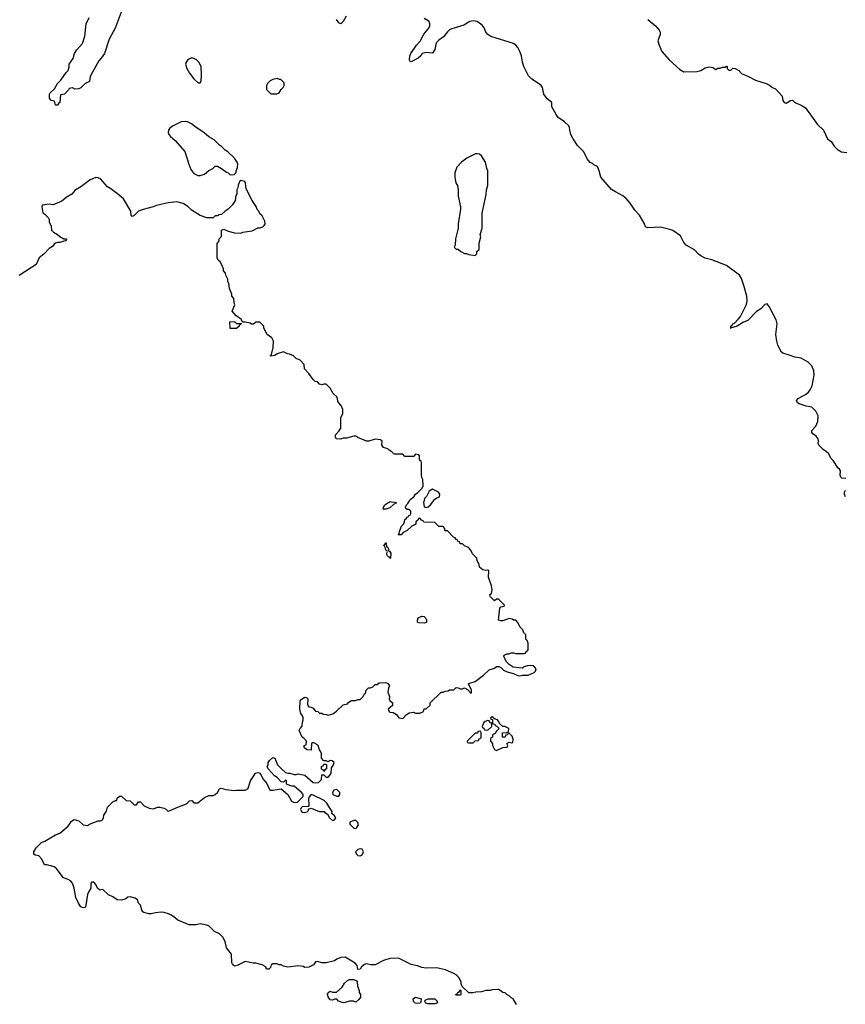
# Model space of a CAD drawing. Header units: inches. Extents: x 2494115 to 2685112, y 774173 to 915163.
# Tile 56 of 215: x 2530155 to 2537904, y 875279 to 884528. Entities that reach past the tile are written whole.
import ezdxf

# ---------------------------------------------------------------- set-up
doc = ezdxf.new("R2010")
doc.units = ezdxf.units.IN
doc.header["$MEASUREMENT"] = 0
doc.layers.add('C5837', color=7, linetype='Continuous')
doc.layers.add('C5838', color=7, linetype='Continuous')

msp = doc.modelspace()

# ---------------------------------------------------------------- linework, layer by layer
at = {"layer": 'C5837', "color": 5, "elevation": 80}
for points in [[(2534816.4, 875276.4), (2534786, 875330), (2534763.1, 875343.1), (2534750, 875358), (2534726, 875370), (2534710, 875386), (2534688.4, 875388.4), (2534666, 875410), (2534650, 875418), (2534590, 875415.3), (2534570, 875408), (2534530, 875408.7), (2534490, 875395.3), (2534434.6, 875394.6), (2534407.3, 875387.3), (2534370, 875386), (2534307.3, 875447.3), (2534298, 875470), (2534298, 875490), (2534275.3, 875530), (2534250, 875555.3), (2534228.9, 875568.9), (2534150, 875604), (2534096.5, 875616.5), (2534070, 875621.2), (2533970, 875617.2), (2533930, 875624), (2533890, 875641.2), (2533830, 875654), (2533710, 875714), (2533630, 875708.7), (2533570.9, 875689.1), (2533490, 875649), (2533450, 875649), (2533410, 875659), (2533390, 875654), (2533362, 875630), (2533350, 875608), (2533330, 875606), (2533322, 875642), (2533304.7, 875664.7), (2533210, 875722), (2533170, 875718), (2533130, 875702), (2533110, 875688.7), (2533030, 875668.7), (2532989.1, 875669.1), (2532950, 875682), (2532930, 875678), (2532911.1, 875648.9), (2532867.3, 875627.3), (2532830, 875626), (2532814.6, 875634.6), (2532770, 875641.2), (2532670, 875628.7), (2532630, 875638), (2532608.4, 875648.4), (2532588.9, 875648.9), (2532570, 875658), (2532530, 875658), (2532514, 875650), (2532510, 875626), (2532494, 875610), (2532470, 875608), (2532466, 875630), (2532430, 875648.7), (2532370, 875664), (2532345.2, 875665.2), (2532270, 875681.2), (2532195.8, 875644.2), (2532170, 875637.2), (2532154, 875650), (2532146, 875670), (2532144, 875750), (2532095.3, 875810), (2532082.7, 875870), (2532062, 875910), (2532030, 875940.9), (2531982.9, 875962.9), (2531931.9, 876011.9), (2531910, 876021.2), (2531850, 876036), (2531810, 876026), (2531744.1, 876024.1), (2531638, 876070), (2531601.5, 876101.5), (2531576.2, 876116.2), (2531550, 876129.3), (2531510, 876141.2), (2531484, 876144), (2531430, 876139.3), (2531390, 876129.3), (2531366, 876130), (2531321.2, 876141.2), (2531310, 876148), (2531302, 876162), (2531289.1, 876209.1), (2531269, 876230), (2531259, 876259), (2531237.2, 876277.2), (2531190, 876289), (2531170, 876284), (2531150.5, 876269.5), (2531110, 876256), (2531070, 876261.2), (2531030, 876288), (2530987.3, 876307.3), (2530936.4, 876356.4), (2530906, 876350), (2530886, 876370), (2530870, 876406), (2530850, 876426), (2530830, 876426), (2530822, 876410), (2530822, 876370), (2530802, 876338), (2530791, 876310), (2530771, 876190), (2530750, 876186), (2530730, 876196), (2530705.1, 876230), (2530682.8, 876282.8), (2530666, 876370), (2530650, 876416), (2530630, 876439.3), (2530610, 876452.7), (2530566, 876466), (2530496.5, 876556.5), (2530478, 876570), (2530410, 876588), (2530388.9, 876588.9), (2530363.1, 876643.1), (2530334.6, 876674.6), (2530300.4, 876680.4), (2530288.4, 876688.4), (2530288.7, 876710), (2530308, 876750), (2530360.2, 876799.8), (2530390, 876811), (2530490, 876871), (2530532.5, 876887.5), (2530610, 876951.3), (2530641.5, 876998.5), (2530666, 877014), (2530710, 877002.8), (2530750, 876966), (2530790, 876958), (2530810, 876971.3), (2530890, 877001), (2530910, 877001), (2530928, 877010), (2530942, 877030), (2530945.6, 877054.4), (2530970, 877094), (2530978, 877130), (2531030, 877182), (2531054, 877194), (2531066, 877194), (2531070, 877214), (2531092.7, 877232.7), (2531110, 877234), (2531152.7, 877192.7), (2531191.6, 877191.6), (2531230, 877154), (2531250, 877154), (2531270, 877182), (2531290, 877182), (2531322.5, 877142.5), (2531370, 877122.8), (2531410, 877116), (2531449.1, 877130.9), (2531470.9, 877130.9), (2531510, 877122), (2531534, 877110), (2531538, 877098), (2531550, 877094), (2531644.8, 877135.2), (2531718.9, 877161.1), (2531750, 877191.3), (2531770, 877192), (2531790, 877172), (2531827.3, 877172.7), (2531890, 877222), (2531930, 877242), (2531970, 877242), (2531990, 877251.3), (2532012.5, 877267.5), (2532030, 877302), (2532046, 877310), (2532090, 877297.3), (2532170, 877286.8), (2532190.9, 877290.9), (2532270, 877291.3), (2532283.1, 877296.9), (2532298, 877310), (2532320.2, 877379.8), (2532368, 877450), (2532390, 877458), (2532410.9, 877450.9), (2532436.9, 877396.9), (2532474.4, 877354.4), (2532498, 877298), (2532510, 877291.3), (2532530, 877291), (2532610, 877302), (2532671.3, 877250), (2532705.8, 877185.8), (2532730, 877174.8), (2532761.2, 877178.8), (2532815.3, 877230), (2532814, 877250), (2532801.2, 877270), (2532730, 877328), (2532709.1, 877329.1), (2532664, 877344), (2532658, 877350), (2532658, 877378), (2532650, 877386), (2532630, 877366), (2532610, 877368), (2532570, 877408.7), (2532545.6, 877425.6), (2532488.9, 877488.9), (2532478, 877510), (2532487.3, 877532.7), (2532488.4, 877551.6), (2532498, 877570), (2532530, 877598), (2532550, 877591.3), (2532576, 877530), (2532611, 877490), (2532650, 877458), (2532670, 877451.3), (2532690.9, 877450.9), (2532730, 877438), (2532750, 877438), (2532770, 877444.7), (2532830, 877431.3), (2532910, 877362), (2532930, 877358), (2532958, 877362), (2532986, 877390), (2532990, 877434), (2533010, 877434), (2533030, 877414), (2533050, 877414), (2533070, 877434), (2533078, 877450), (2533080.4, 877499.6), (2533096.4, 877523.6), (2533106, 877550), (2533087.3, 877567.3), (2533070, 877568), (2533050, 877558), (2533030, 877566), (2533010, 877566), (2532986, 877590), (2532987.3, 877632.7), (2532982, 877650), (2532968, 877670), (2532955.3, 877710), (2532950, 877718), (2532915.3, 877735.3), (2532903.6, 877736.4), (2532894, 877730), (2532890, 877666), (2532848.4, 877668.4), (2532826, 877690), (2532826, 877710), (2532842, 877718), (2532846, 877750), (2532820.4, 877780.4), (2532806, 877790), (2532778, 877850), (2532786, 877870), (2532807.3, 877892.7), (2532808.4, 877928.4), (2532815.3, 877950), (2532815.3, 877970), (2532809, 877990), (2532794, 878010), (2532785.2, 878050), (2532788.4, 878128.4), (2532796.4, 878143.6), (2532830, 878164.7), (2532850, 878158), (2532858, 878150), (2532856.9, 878096.9), (2532870, 878072), (2532891.1, 878071.1), (2532910, 878062), (2532930, 878034), (2532954, 878030), (2532970, 878014), (2532990, 878014), (2533003.6, 878003.6), (2533030, 878002), (2533050, 877994), (2533093.6, 878006.4), (2533128.4, 878031.6), (2533190, 878092), (2533230, 878102), (2533243.1, 878116.9), (2533268.4, 878131.6), (2533307.3, 878132.7), (2533330, 878142), (2533350, 878142), (2533378, 878170), (2533390, 878194), (2533402, 878198), (2533408, 878230), (2533428.4, 878251.6), (2533447.3, 878252.7), (2533470, 878262), (2533490, 878282), (2533510, 878282), (2533530, 878298), (2533590, 878302), (2533610, 878292), (2533624.7, 878270), (2533616, 878250), (2533611.3, 878211.3), (2533624.7, 878170), (2533622, 878150), (2533630, 878134), (2533654, 878110), (2533652.7, 878087.3), (2533614, 878050), (2533622, 878030), (2533630, 878022), (2533659.6, 878019.6), (2533690, 878002), (2533714, 877970), (2533750, 877964.7), (2533782, 877998), (2533810, 878018), (2533850, 878022), (2533870, 878014), (2533910, 878014), (2533946, 878030), (2533950, 878054), (2533970, 878054), (2534006, 878090), (2534008.9, 878111.1), (2534110, 878212), (2534130, 878212), (2534150, 878222), (2534176.4, 878223.6), (2534190, 878234), (2534230, 878234), (2534250, 878254), (2534271.6, 878251.6), (2534290, 878242), (2534310, 878242), (2534330, 878252), (2534356.9, 878236.9), (2534390, 878202), (2534396.4, 878203.6), (2534395.3, 878230), (2534368.4, 878288.4), (2534370, 878294), (2534430, 878312), (2534508, 878370), (2534560.2, 878419.8), (2534610, 878438), (2534630, 878451), (2534650.9, 878450.9), (2534670, 878442), (2534696.9, 878416.9), (2534730, 878401), (2534790, 878386), (2534830, 878366.8), (2534850, 878364), (2534870, 878371.3), (2534928.4, 878371.6), (2534984.7, 878395.3), (2534997.2, 878410), (2535001.2, 878430), (2534988, 878450), (2534970, 878459), (2534950, 878462), (2534918, 878458), (2534890, 878448.7), (2534870, 878435.3), (2534785.2, 878445.2), (2534748, 878470), (2534720.2, 878500.2), (2534698, 878550), (2534702, 878558), (2534728.4, 878571.6), (2534747.3, 878572.7), (2534770, 878582), (2534790, 878582), (2534810, 878574), (2534890, 878574), (2534902, 878578), (2534907.3, 878592.7), (2534922, 878598), (2534926, 878610), (2534926, 878670), (2534916.4, 878696.4), (2534906, 878710), (2534906, 878750), (2534886, 878770), (2534876.4, 878796.4), (2534850, 878826), (2534830, 878866), (2534810, 878886), (2534790, 878888), (2534776.4, 878896.4), (2534750, 878902), (2534690, 878882), (2534670, 878882), (2534648.7, 878888.7), (2534660.4, 878999.6), (2534670, 879014), (2534702, 879018), (2534706, 879030), (2534650, 879086), (2534630, 879086), (2534610, 879068), (2534569.1, 879109.1), (2534568.7, 879130), (2534582, 879138), (2534588, 879172), (2534582, 879210), (2534554, 879290), (2534558, 879350), (2534550, 879358), (2534530, 879355.3), (2534500.4, 879360.4), (2534470, 879386), (2534467.3, 879407.3), (2534448.4, 879448.4), (2534446, 879470), (2534406, 879510), (2534390, 879546), (2534366, 879570), (2534330, 879586), (2534310, 879606), (2534290, 879606), (2534282, 879622), (2534266, 879630), (2534262, 879642), (2534250, 879646), (2534242, 879662), (2534227.3, 879667.3), (2534170, 879726), (2534150, 879726), (2534146, 879730), (2534146, 879750), (2534130, 879766), (2534088.4, 879768.4), (2534050, 879806), (2533948.4, 879808.4), (2533942, 879822), (2533927.3, 879827.3), (2533910, 879846), (2533898, 879842), (2533892.7, 879827.3), (2533874, 879810), (2533874, 879790), (2533834, 879770), (2533791.1, 879728.9), (2533754, 879710), (2533734, 879690), (2533706, 879690), (2533718, 879702), (2533722, 879730), (2533738, 879770), (2533758, 879790), (2533767.3, 879812.7), (2533770, 879834), (2533782, 879838), (2533790, 879854), (2533802, 879858), (2533806, 879870), (2533822, 879878), (2533826, 879890), (2533826, 879910), (2533810, 879926), (2533790, 879928), (2533778, 879938), (2533775.3, 879950), (2533784, 879970), (2533797, 879983), (2533807.1, 880000)], [(2533641.3, 880000), (2533676.9, 879996.9), (2533692, 879990), (2533664.7, 879975.3), (2533630, 879944), (2533590, 879929.2), (2533566, 879930), (2533568, 879950), (2533582, 879970), (2533610, 879991.3), (2533627.9, 880000)], [(2533946.7, 880000), (2533945.4, 879994.6), (2533952, 879952), (2533970, 879944.7), (2533990, 879952), (2534010, 879972), (2534031.3, 880000)]]:
    msp.add_lwpolyline(points, dxfattribs=at)
for points in [[(2533630, 879466), (2533622, 879482), (2533610, 879486), (2533598, 879510), (2533606, 879530), (2533602, 879542), (2533590, 879546), (2533582, 879582), (2533568, 879590), (2533582, 879598), (2533590, 879614), (2533594, 879614), (2533598, 879578), (2533610, 879574), (2533618, 879538), (2533630, 879534), (2533636.9, 879516.9), (2533634, 879470)], [(2533950, 878858), (2533902, 878862), (2533887.3, 878867.3), (2533888, 878888), (2533895.3, 878910), (2533930, 878926), (2533950, 878921), (2533964.7, 878910), (2533972, 878890), (2533974, 878866), (2533970, 878866)], [(2534590, 877978), (2534574, 877970), (2534578, 877958), (2534594, 877954), (2534594, 877914), (2534614, 877910), (2534618, 877898), (2534632.7, 877892.7), (2534654, 877870), (2534630, 877846), (2534616.9, 877823.1), (2534594, 877810), (2534594, 877790), (2534578, 877782), (2534574, 877770), (2534574, 877750), (2534594, 877730), (2534594, 877710), (2534610, 877674), (2534630, 877662), (2534688.4, 877691.6), (2534730, 877694), (2534738, 877710), (2534726, 877730), (2534750, 877742), (2534770, 877734), (2534782, 877738), (2534788, 877770), (2534778, 877798), (2534750, 877826), (2534738, 877822), (2534734, 877810), (2534714, 877806), (2534711.3, 877788.7), (2534686, 877790), (2534686, 877830), (2534727.3, 877832.7), (2534742, 877838), (2534746, 877870), (2534707.3, 877887.3), (2534688, 877888), (2534658, 877918), (2534655.3, 877930), (2534638, 877950), (2534618, 877958)], [(2534550, 877946), (2534523.6, 877936.4), (2534510, 877926), (2534494, 877890), (2534498, 877878), (2534510, 877874), (2534518, 877858), (2534550, 877854), (2534586, 877890), (2534582, 877922), (2534570, 877926), (2534562, 877942)], [(2534470, 877846), (2534458, 877842), (2534450, 877826), (2534430, 877826), (2534354, 877750), (2534358, 877738), (2534370, 877734), (2534410, 877734), (2534430, 877754), (2534462, 877758), (2534467.3, 877772.7), (2534482, 877778), (2534486, 877790), (2534486, 877830), (2534482, 877842)], [(2533010, 877466), (2533002, 877482), (2532988.4, 877488.4), (2532988.4, 877511.6), (2533002, 877518), (2533010, 877534), (2533030, 877534), (2533034, 877530), (2533034, 877490), (2533018, 877482)], [(2532890, 877248.7), (2532870.9, 877229.1), (2532864.7, 877210), (2532870, 877146), (2532862, 877138), (2532807.1, 877132.9), (2532796, 877124), (2532791, 877110), (2532801, 877090), (2532810, 877082.8), (2532830, 877080.7), (2532853.2, 877086.8), (2532863.1, 877096.9), (2532870, 877114), (2532890, 877122), (2532950, 877096), (2532970, 877091), (2533011, 877091), (2533019.6, 877079.6), (2533043.6, 877063.6), (2533062, 877030), (2533090, 877004.7), (2533110, 877012), (2533122, 877030), (2533110, 877048), (2533086, 877070), (2533088, 877090), (2533056, 877136), (2533039, 877170), (2533012.3, 877192.3), (2532910, 877244)], [(2533130, 877298), (2533102, 877290), (2533092, 877270), (2533094, 877250), (2533130, 877234), (2533150, 877234), (2533158, 877250), (2533158, 877270)], [(2533310, 877006), (2533290, 877006), (2533254, 876990), (2533254, 876970), (2533290, 876934), (2533310, 876932), (2533320.4, 876939.6), (2533334.6, 876965.4), (2533330, 876986)], [(2533350, 876739.3), (2533330, 876732.3), (2533306.8, 876710), (2533314.8, 876690), (2533330, 876677.3), (2533350, 876673), (2533370, 876684), (2533380.9, 876710), (2533370, 876735.3)], [(2533310, 875298), (2533288.4, 875308.4), (2533250, 875309), (2533210, 875295.3), (2533190, 875294), (2533146, 875310), (2533130, 875326), (2533110, 875326), (2533090, 875318), (2533070, 875322), (2533049.2, 875350), (2533044, 875370), (2533048.9, 875391.1), (2533070, 875402), (2533090, 875392), (2533127.3, 875392.7), (2533180.4, 875439.6), (2533203.1, 875476.9), (2533230, 875502), (2533250, 875512), (2533291.6, 875511.6), (2533318, 875498), (2533322, 875490), (2533324.7, 875450), (2533342, 875410), (2533342, 875390), (2533354, 875370), (2533352.7, 875347.3), (2533336.9, 875323.1)], [(2534250, 875366), (2534246, 875370), (2534262, 875378), (2534266, 875390), (2534282, 875398), (2534290, 875414), (2534294, 875410), (2534294, 875370), (2534290, 875366)], [(2533890, 875285.2), (2533866, 875290), (2533850, 875306), (2533848, 875330), (2533870, 875346), (2533922, 875330), (2533919.6, 875300.4), (2533910, 875289)], [(2534050, 875284), (2533984.7, 875284.7), (2533966, 875290), (2533958, 875310), (2533962, 875318), (2533989.1, 875330.9), (2534050.7, 875330.7), (2534074, 875310), (2534074, 875290), (2534070, 875289)]]:
    msp.add_lwpolyline(points, close=True, dxfattribs=at)
at = {"layer": 'C5838', "color": 5}
for points, elevation in [([(2531114.9, 884625.1), (2531050, 884449.3), (2530993.6, 884346.4), (2530950.4, 884210), (2530930, 884179), (2530897.5, 884142.5), (2530825.2, 884014.8), (2530814.8, 883990), (2530810, 883948.7), (2530770, 883928.7), (2530730, 883888.7), (2530710, 883878), (2530670, 883875.3), (2530650, 883888), (2530618, 883882), (2530614, 883870), (2530574, 883830), (2530538, 883822), (2530531.1, 883748.9), (2530518, 883742), (2530510, 883726), (2530490, 883726), (2530482, 883762), (2530448.7, 883768.7), (2530435.3, 883790), (2530435.3, 883830), (2530440.2, 883839.8), (2530480.4, 883879.6), (2530508.7, 883930), (2530540.2, 883959.8), (2530590, 884031.3), (2530608.7, 884050), (2530618, 884082), (2530619, 884110), (2530656.2, 884163.8), (2530670, 884211.3), (2530690, 884244.7), (2530739.6, 884300.4), (2530746, 884314), (2530766.9, 884373.1), (2530779.3, 884490), (2530806.6, 884550)], 60), ([(2533218, 884562), (2533191.3, 884510), (2533170, 884488.7), (2533150, 884498), (2533128, 884530)], 60), ([(2537910, 880218), (2537870, 880222), (2537862, 880230), (2537855.3, 880250), (2537858, 880290), (2537850, 880306), (2537836.4, 880316.4), (2537790, 880388.7), (2537768.7, 880410), (2537749.1, 880449.1), (2537728, 880470), (2537695.3, 880490), (2537655.3, 880530), (2537648.7, 880550), (2537653.2, 880570), (2537648.7, 880590), (2537630, 880615.3), (2537598, 880638), (2537589.3, 880649.3), (2537589.5, 880670.5), (2537628, 880710), (2537647.3, 880752.7), (2537648.4, 880808.4), (2537628, 880850), (2537588.9, 880888.9), (2537536.5, 880896.5), (2537470, 880919), (2537455.3, 880930), (2537446, 880950), (2537462, 880970), (2537530, 881007.7), (2537557.2, 881030), (2537575.3, 881050), (2537594, 881090), (2537612.7, 881190), (2537609, 881230), (2537590, 881278), (2537555.3, 881310), (2537490, 881347.3), (2537430, 881359.1), (2537375.9, 881375.9), (2537317.1, 881397.1), (2537305.8, 881405.8), (2537271.3, 881470), (2537259.9, 881510), (2537252.6, 881570), (2537265.7, 881670), (2537256.5, 881710), (2537190, 881834.5), (2537170, 881859.3), (2537150, 881853.2), (2537110, 881812.3), (2537070, 881786), (2536990, 881703.7), (2536950, 881686), (2536890, 881649.3), (2536826, 881630), (2536828.9, 881631.1), (2536829.3, 881650), (2536842.7, 881657.3), (2536849.3, 881670), (2536862.9, 881677.1), (2536903, 881717), (2536919.8, 881740.2), (2536974, 881846), (2536980.5, 881870), (2536983.6, 881890), (2536978.7, 881930), (2536951.8, 882031.8), (2536930, 882096), (2536910, 882129.5), (2536790, 882220.5), (2536650, 882274), (2536590, 882289.6), (2536547, 882310), (2536526.1, 882326.1), (2536490, 882366), (2536409.8, 882409.8), (2536390, 882434.5), (2536358.2, 882498.2), (2536286.6, 882546.6), (2536257.8, 882557.8), (2536170, 882578.5), (2536050, 882572.3), (2536030, 882582), (2536017.1, 882617.1), (2535973, 882693), (2535930, 882738.4), (2535886.3, 882806.3), (2535847.6, 882847.6), (2535814.7, 882874.7), (2535746.6, 882910), (2535710, 882934.5), (2535609, 883050), (2535595.3, 883110), (2535578, 883150), (2535544, 883164), (2535530, 883178), (2535510, 883188), (2535480.2, 883220.2), (2535450, 883288), (2535390, 883348), (2535349.1, 883409.1), (2535328.7, 883450), (2535318, 883490), (2535316.4, 883516.4), (2535308, 883530), (2535268, 883570), (2535210, 883608.7), (2535190, 883638), (2535149.4, 883709.4), (2535149, 883750), (2535105.6, 883785.6), (2535074, 883830), (2535062.6, 883890), (2535050, 883909.6), (2535025.6, 883930), (2534960.5, 883970), (2534930, 884002), (2534887.1, 884087.1), (2534874.2, 884130), (2534865.5, 884190), (2534850.6, 884230.6), (2534830, 884267.6), (2534810, 884289.6), (2534790, 884303.7), (2534578, 884370), (2534550, 884388.7), (2534528.7, 884410), (2534512.9, 884452.9), (2534496.5, 884476.5), (2534448, 884510), (2534410, 884518.4), (2534381, 884510), (2534324.2, 884475.8), (2534210, 884442.4), (2534187.9, 884432.1), (2534170, 884415.1), (2534133.5, 884366.5), (2534090, 884336.2), (2534063.8, 884310), (2534050, 884248), (2534030, 884214), (2533970, 884219), (2533930.8, 884209.2), (2533918.8, 884190), (2533894, 884166), (2533830, 884134), (2533818, 884138), (2533814, 884150), (2533818, 884190), (2533827, 884210), (2533880.7, 884290), (2533912.3, 884327.7), (2533947.3, 884392.7), (2533993.6, 884450), (2534002.9, 884470), (2534005.1, 884490), (2533998, 884510), (2533990, 884518), (2533950, 884540.7)], 60), ([(2536050.7, 884530), (2536122.8, 884470), (2536157.3, 884430), (2536166.8, 884410), (2536166.8, 884390), (2536145.5, 884330), (2536155.5, 884290), (2536183.1, 884230), (2536250, 884150.4), (2536350, 884060.5), (2536390, 884038), (2536510, 884041), (2536549.1, 884050.9), (2536590, 884076), (2536630, 884084.7), (2536659.6, 884079.6), (2536690, 884062), (2536708.4, 884071.6), (2536730, 884072), (2536750, 884082), (2536778, 884082), (2536790, 884092), (2536794, 884090), (2536794, 884070), (2536810, 884054), (2536830, 884054), (2536848.4, 884071.6), (2536870, 884071), (2536906, 884050), (2536930, 884022.8), (2536990, 883998.8), (2537061.4, 883961.4), (2537162, 883930), (2537193.7, 883913.7), (2537222, 883890), (2537250, 883878), (2537312, 883810), (2537318, 883770), (2537331.1, 883751.1), (2537350, 883744.7), (2537389.3, 883770.7), (2537410, 883771.3), (2537431.1, 883751.1), (2537490, 883724.7), (2537530, 883701), (2537643.4, 883543.4), (2537698, 883490), (2537738, 883410), (2537770, 883384.7), (2537799.8, 883339.8), (2537832, 883310), (2537867.1, 883287.1), (2537919.6, 883279.6)], 60), ([(2533807.1, 880000), (2533819.3, 880020.7), (2533852.9, 880047.1), (2533869.3, 880070.7), (2533893.2, 880086.8), (2533933.2, 880126.8), (2533942, 880150), (2533938, 880210), (2533928.4, 880228.4), (2533926, 880250), (2533926, 880370), (2533922, 880382), (2533906, 880390), (2533906, 880430), (2533902, 880442), (2533870, 880446), (2533850, 880426), (2533770, 880426), (2533750, 880446), (2533670, 880448), (2533648.4, 880468.4), (2533623.1, 880483.1), (2533610, 880498), (2533568, 880510), (2533555.3, 880530), (2533558, 880570), (2533540.4, 880580.4), (2533490, 880588), (2533431.1, 880568.9), (2533410, 880568.7), (2533330, 880602), (2533310, 880615.3), (2533290, 880615.3), (2533223.6, 880596.4), (2533190, 880598), (2533170, 880588), (2533126, 880590), (2533118, 880610), (2533118, 880630), (2533150, 880662), (2533168, 880690), (2533168.4, 880788.4), (2533188, 880830), (2533187.3, 880867.3), (2533176.4, 880896.4), (2533140.4, 880940.4), (2533138, 880970), (2533130, 880986), (2533096.4, 881016.4), (2533070, 881066), (2533030, 881106), (2533010, 881106), (2532990, 881098), (2532970, 881106), (2532950, 881126), (2532928.9, 881128.9), (2532908.9, 881148.9), (2532870, 881206), (2532828.4, 881248.4), (2532826, 881290), (2532786, 881330), (2532750, 881346), (2532726, 881370), (2532687.3, 881387.3), (2532668.4, 881388.4), (2532630, 881408), (2532570, 881388.7), (2532550, 881375.3), (2532510, 881366), (2532510, 881374), (2532518, 881382), (2532534, 881450), (2532538, 881510), (2532520.4, 881540.4), (2532478, 881570), (2532446, 881630), (2532446, 881650), (2532410, 881686), (2532370, 881686), (2532350, 881668), (2532330, 881668.7), (2532316.4, 881676.4), (2532270, 881688), (2532246, 881686), (2532234.6, 881714.6), (2532185.6, 881745.6), (2532149.1, 881789.1), (2532175.3, 881850), (2532167.3, 881872.7), (2532166, 881910), (2532146, 881930), (2532146, 881950), (2532123.1, 882003.1), (2532118, 882050), (2532108, 882070), (2532108, 882090), (2532088, 882130), (2532087.3, 882147.3), (2532068.4, 882168.4), (2532067.3, 882187.3), (2532058, 882210), (2532038, 882250), (2532018, 882270), (2532008.4, 882291.6), (2532007.3, 882427.3), (2532026, 882450), (2532026, 882470), (2532047.3, 882492.7), (2532048.4, 882551.6), (2532070, 882562), (2532110, 882542), (2532170, 882524.7), (2532230, 882522), (2532250, 882532), (2532336.4, 882543.6), (2532390, 882572), (2532407.3, 882572.7), (2532436.4, 882583.6), (2532450, 882594), (2532458, 882610), (2532456.4, 882636.4), (2532430, 882686), (2532410, 882706), (2532398, 882730), (2532384.7, 882744.7), (2532373.6, 882773.6), (2532335.3, 882830), (2532280.4, 882940.4), (2532275.3, 882990), (2532268.4, 883008.4), (2532230, 883018), (2532222, 883010), (2532205.4, 882974.6), (2532202, 882950), (2532192, 882930), (2532194, 882890), (2532184.7, 882875.3), (2532178, 882830), (2532152, 882790), (2532110, 882748), (2532082, 882730), (2532050, 882698), (2532025.4, 882694.6), (2532010, 882686), (2531990, 882686), (2531970, 882666), (2531910, 882668), (2531850, 882688.7), (2531774.6, 882734.6), (2531733.6, 882773.6), (2531690, 882802), (2531630, 882817.2), (2531548.4, 882808.4), (2531438, 882782), (2531408.9, 882768.9), (2531314.4, 882745.6), (2531270, 882728.7), (2531230, 882688), (2531210, 882678), (2531202, 882690), (2531198, 882730), (2531130, 882844), (2531073.1, 882893.1), (2531010, 882939.3), (2530977.5, 882957.5), (2530911.9, 883031.9), (2530890, 883042.7), (2530870, 883046), (2530817.5, 883022.5), (2530730, 882957.2), (2530674.4, 882925.6), (2530644.7, 882890), (2530590, 882859.3), (2530550, 882822.7), (2530470, 882789.2), (2530430, 882794), (2530370, 882786), (2530362, 882770), (2530372.7, 882712.7), (2530390, 882702), (2530422, 882670), (2530431.3, 882650), (2530432, 882630), (2530451.3, 882590), (2530454, 882550), (2530471.6, 882531.6), (2530510, 882512), (2530530, 882492), (2530570, 882471.3), (2530594, 882470), (2530592, 882450), (2530570, 882448.7), (2530530, 882435.3), (2530510, 882435.3), (2530491.1, 882428.9), (2530479.6, 882420.4), (2530463.6, 882396.4), (2530430, 882378), (2530384.7, 882330), (2530338, 882290), (2530310.6, 882229.4), (2530150, 882124)], 80), ([(2534031.3, 880000), (2534050, 880024.7), (2534070, 880038), (2534094.6, 880045.4), (2534098, 880070), (2534086, 880090), (2534030, 880118), (2533999.6, 880100.4), (2533974, 880050), (2533954, 880030), (2533946.7, 880000)], 80), ([(2537907.3, 880047.3), (2537898, 880070), (2537898, 880090), (2537906, 880110)], 60), ([(2533627.9, 880000), (2533630, 880001), (2533641.3, 880000)], 80)]:
    msp.add_lwpolyline(points, dxfattribs=dict(at, elevation=elevation))
at = {"layer": 'C5838', "color": 5, "elevation": 80}
for points in [[(2531770, 884168.7), (2531750, 884162), (2531730, 884148.7), (2531716, 884130), (2531711, 884110), (2531722.8, 884070), (2531750, 884024.7), (2531790, 883972), (2531830, 883934), (2531850, 883934), (2531858, 883950), (2531862, 884010), (2531859, 884090), (2531835.3, 884130), (2531810, 884154)], [(2532570, 883975.3), (2532530, 883968), (2532506.4, 883953.6), (2532482, 883930), (2532472, 883910), (2532472.7, 883872.7), (2532512.7, 883832.7), (2532567.3, 883832.7), (2532590, 883842), (2532608.9, 883871.1), (2532628, 883890), (2532638, 883910), (2532636.4, 883936.4), (2532607.3, 883967.3), (2532592.7, 883967.3)], [(2531710, 883573.2), (2531670, 883569), (2531590, 883529), (2531564.7, 883510), (2531550.8, 883490), (2531546.8, 883470), (2531554.8, 883450), (2531570, 883431), (2531613.2, 883393.2), (2531706, 883290), (2531740.7, 883170), (2531762.5, 883122.5), (2531790, 883082), (2531825.4, 883065.4), (2531850, 883064.7), (2531890, 883078), (2531930, 883112), (2531968.4, 883131.6), (2531990, 883152), (2532010, 883152), (2532050, 883132), (2532096.9, 883096.9), (2532111, 883091), (2532130, 883072), (2532167.3, 883072.7), (2532187.3, 883092.7), (2532188, 883110), (2532200.4, 883139.6), (2532202, 883170), (2532195.3, 883190), (2532170, 883228), (2532108.4, 883288.4), (2532083.1, 883303.1), (2532050, 883338), (2532028.9, 883348.9), (2531980.4, 883400.4), (2531930, 883428), (2531882, 883470), (2531810, 883515.3), (2531768, 883550), (2531730, 883569)], [(2534450, 883268), (2534432.7, 883267.3), (2534351.1, 883228.9), (2534302, 883190), (2534256.9, 883143.1), (2534238, 883090), (2534238, 883050), (2534246, 883010), (2534251.3, 882990), (2534264.7, 882970), (2534270.9, 882930.9), (2534271, 882870), (2534290.9, 882770.9), (2534291, 882750), (2534271, 882610), (2534271, 882570), (2534244.7, 882470), (2534242, 882410), (2534234, 882390), (2534250, 882374), (2534270, 882374), (2534294, 882350), (2534330, 882332), (2534350, 882332), (2534370, 882322), (2534430, 882314), (2534446, 882330), (2534446, 882350), (2534466, 882370), (2534468, 882430), (2534482, 882490), (2534478, 882510), (2534495.3, 882570), (2534495.3, 882710), (2534533.6, 882886.4), (2534535.3, 882930), (2534548.7, 882970), (2534548.4, 883108.4), (2534538, 883130), (2534528, 883190), (2534488.4, 883248.4), (2534470, 883266)], [(2532190, 881674), (2532234, 881674), (2532230, 881666), (2532218, 881662), (2532214, 881650), (2532190, 881628), (2532130, 881626), (2532126, 881690), (2532170, 881692)]]:
    msp.add_lwpolyline(points, close=True, dxfattribs=at)

doc.saveas('drawing.dxf')
